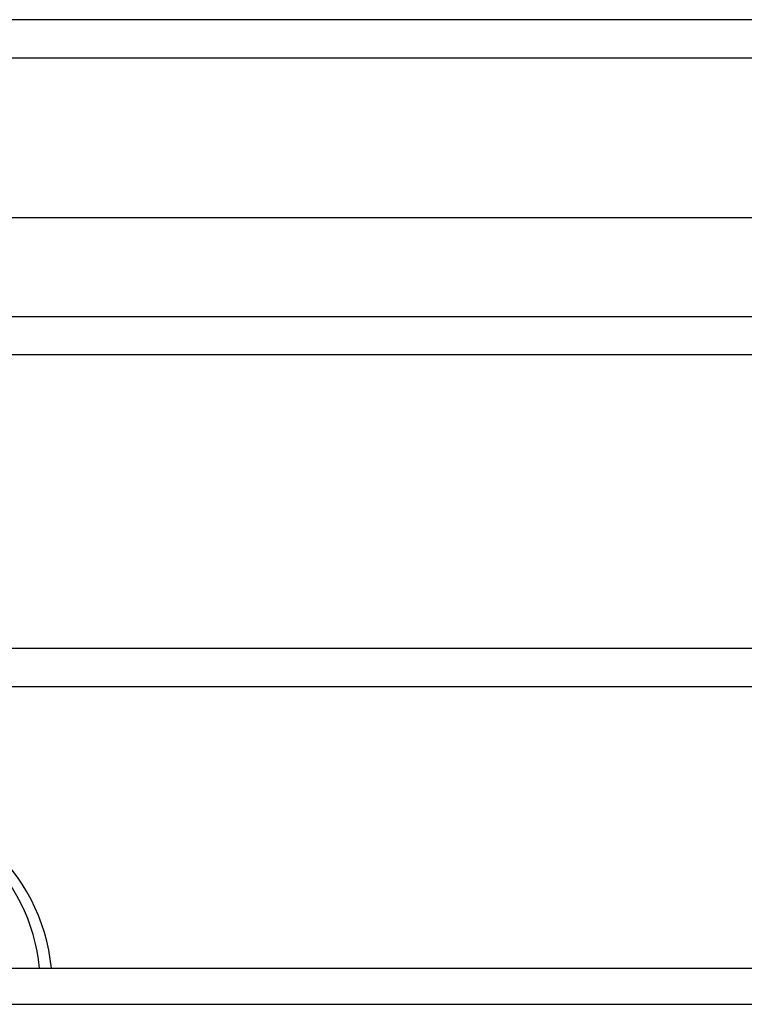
# Model space of a CAD drawing. Header units: inches. Extents: x 96 to 240, y 74 to 100.
# Tile 44 of 65: x 185.52 to 187.4, y 96.66 to 99.2. Entities that reach past the tile are written whole.
import ezdxf

# ---------------------------------------------------------------- set-up
doc = ezdxf.new("R2010")
doc.units = ezdxf.units.IN
doc.header["$MEASUREMENT"] = 0
doc.layers.add('Visible Edges(ANSI)', color=7, linetype='Continuous', lineweight=25)
doc.layers.add('Visible Tangent Edges(ANSI)', color=7, linetype='Continuous', lineweight=25)

msp = doc.modelspace()

# ---------------------------------------------------------------- linework, layer by layer
at = {"layer": 'Visible Edges(ANSI)'}
for p, q in [((240.0087, 99.202), (168.2067, 99.202)), ((239.399, 98.6902), (168.8163, 98.6902)), ((239.2105, 98.3358), (169.0048, 98.3358)), ((233.9827, 97.577), (183.2327, 97.577)), ((168.9738, 96.7505), (238.6077, 96.7505))]:
    msp.add_line(p, q, dxfattribs=at)
msp.add_arc((185.1077, 96.699), 0.5, 5.904, 90, dxfattribs=at)
at = {"layer": 'Visible Tangent Edges(ANSI)'}
for p, q in [((168.2067, 99.103), (240.0087, 99.103)), ((168.8748, 98.4348), (239.3405, 98.4348)), ((233.9827, 97.478), (183.2327, 97.478)), ((168.9738, 96.6573), (238.6077, 96.6573))]:
    msp.add_line(p, q, dxfattribs=at)
msp.add_arc((185.1077, 96.7071), 0.4685, 5.316, 90, dxfattribs=at)

doc.saveas('drawing.dxf')
